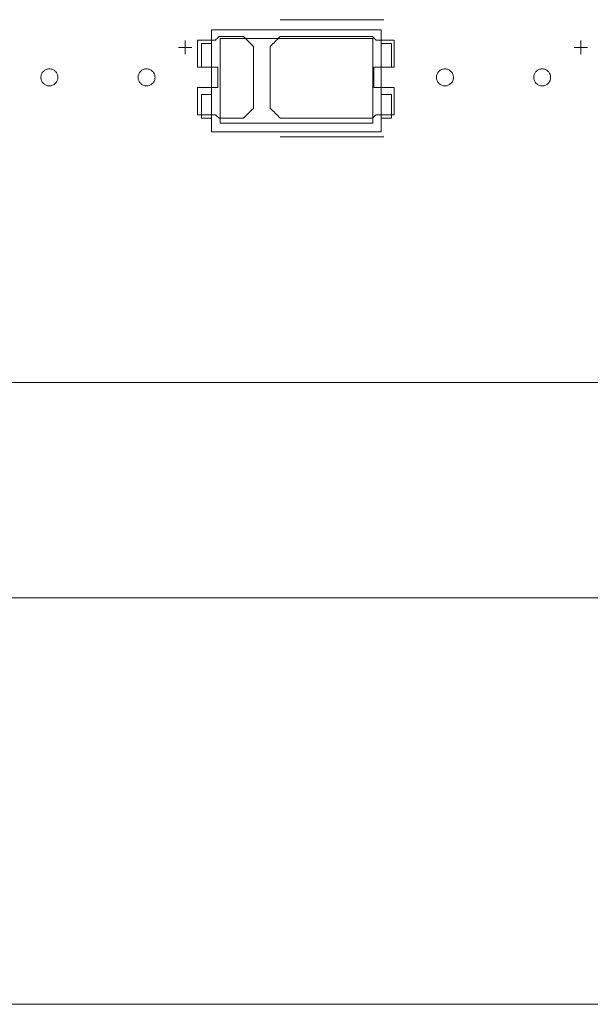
# Model space of a CAD drawing. Header units: inches. Extents: x -36 to 647, y 177 to 609.
# Tile 117 of 256: x 228 to 245, y 534 to 564. Entities that reach past the tile are written whole.
import ezdxf

# ---------------------------------------------------------------- set-up
doc = ezdxf.new("R2010")
doc.units = ezdxf.units.IN
doc.header["$MEASUREMENT"] = 0
doc.layers.add('1', color=7, linetype='Continuous')

# ---------------------------------------------------------------- blocks, each defined once
blk = doc.blocks.new('block 5')
at = {"layer": '1', "color": 8, "lineweight": 18, "true_color": 0x808080}
blk.add_lwpolyline([(-20.677, 546.464), (552.022, 546.464)], dxfattribs=at)
blk = doc.blocks.new('block 85')
at = {"layer": '1', "color": 155, "lineweight": 18, "true_color": 0x4c7299}
blk.add_lwpolyline([(233.726, 562.1), (233.726, 562.8)], dxfattribs=at)
blk = doc.blocks.new('block 86')
at = {"layer": '1', "color": 155, "lineweight": 18, "true_color": 0x4c7299}
blk.add_lwpolyline([(239.026, 563.2), (234.026, 563.2)], dxfattribs=at)
blk = doc.blocks.new('block 87')
at = {"layer": '1', "color": 155, "lineweight": 18, "true_color": 0x4c7299}
blk.add_lwpolyline([(239.326, 561.3), (239.326, 560.6)], dxfattribs=at)
blk = doc.blocks.new('block 88')
at = {"layer": '1', "color": 155, "lineweight": 18, "true_color": 0x4c7299}
blk.add_lwpolyline([(233.726, 561.3), (233.726, 560.6)], dxfattribs=at)
blk = doc.blocks.new('block 89')
at = {"layer": '1', "color": 155, "lineweight": 18, "true_color": 0x4c7299}
blk.add_lwpolyline([(239.326, 560.6), (239.026, 560.6)], dxfattribs=at)
blk = doc.blocks.new('block 455')
at = {"layer": '1', "color": 155, "lineweight": 18, "true_color": 0x4c7299}
blk.add_lwpolyline([(234.026, 561.3), (233.726, 561.3)], dxfattribs=at)
blk = doc.blocks.new('block 835')
at = {"layer": '1', "color": 155, "lineweight": 18, "true_color": 0x4c7299}
blk.add_lwpolyline([(277.68, 552.814), (157.454, 552.814)], dxfattribs=at)
blk = doc.blocks.new('block 857')
at = {"layer": '1', "color": 155, "lineweight": 18, "true_color": 0x4c7299}
blk.add_lwpolyline([(233.726, 562.8), (234.026, 562.8)], dxfattribs=at)
blk = doc.blocks.new('block 980')
at = {"layer": '1', "color": 155, "lineweight": 18, "true_color": 0x4c7299}
blk.add_lwpolyline([(238.776, 560.45), (234.276, 560.45)], dxfattribs=at)
blk = doc.blocks.new('block 981')
at = {"layer": '1', "color": 155, "lineweight": 18, "true_color": 0x4c7299}
blk.add_lwpolyline([(238.776, 562.95), (238.776, 560.45)], dxfattribs=at)
blk = doc.blocks.new('block 982')
at = {"layer": '1', "color": 155, "lineweight": 18, "true_color": 0x4c7299}
blk.add_lwpolyline([(234.026, 563.2), (234.026, 560.2)], dxfattribs=at)
blk = doc.blocks.new('block 983')
at = {"layer": '1', "color": 155, "lineweight": 18, "true_color": 0x4c7299}
blk.add_lwpolyline([(234.276, 562.95), (238.776, 562.95)], dxfattribs=at)
blk = doc.blocks.new('block 984')
at = {"layer": '1', "color": 155, "lineweight": 18, "true_color": 0x4c7299}
blk.add_lwpolyline([(239.026, 560.2), (239.026, 563.2)], dxfattribs=at)
blk = doc.blocks.new('block 985')
at = {"layer": '1', "color": 155, "lineweight": 18, "true_color": 0x4c7299}
blk.add_lwpolyline([(234.026, 560.2), (239.026, 560.2)], dxfattribs=at)
blk = doc.blocks.new('block 986')
at = {"layer": '1', "color": 155, "lineweight": 18, "true_color": 0x4c7299}
blk.add_lwpolyline([(239.326, 562.8), (239.026, 562.8)], dxfattribs=at)
blk = doc.blocks.new('block 987')
at = {"layer": '1', "color": 155, "lineweight": 18, "true_color": 0x4c7299}
blk.add_lwpolyline([(233.726, 560.6), (234.026, 560.6)], dxfattribs=at)
blk = doc.blocks.new('block 988')
at = {"layer": '1', "color": 155, "lineweight": 18, "true_color": 0x4c7299}
blk.add_lwpolyline([(234.276, 560.45), (234.276, 562.95)], dxfattribs=at)
blk = doc.blocks.new('block 989')
at = {"layer": '1', "color": 155, "lineweight": 18, "true_color": 0x4c7299}
blk.add_lwpolyline([(239.326, 562.1), (239.326, 562.8)], dxfattribs=at)
blk = doc.blocks.new('block 990')
at = {"layer": '1', "color": 155, "lineweight": 18, "true_color": 0x4c7299}
blk.add_lwpolyline([(239.026, 562.1), (239.326, 562.1)], dxfattribs=at)
blk = doc.blocks.new('block 991')
at = {"layer": '1', "color": 155, "lineweight": 18, "true_color": 0x4c7299}
blk.add_lwpolyline([(234.026, 562.1), (233.726, 562.1)], dxfattribs=at)
blk = doc.blocks.new('block 992')
at = {"layer": '1', "color": 155, "lineweight": 18, "true_color": 0x4c7299}
blk.add_lwpolyline([(239.026, 561.3), (239.326, 561.3)], dxfattribs=at)
blk = doc.blocks.new('block 1718')
at = {"layer": '1', "color": 18, "lineweight": 13, "true_color": 0x4c0000}
blk.add_lwpolyline([(277.68, 552.814), (157.454, 552.814)], dxfattribs=at)
blk = doc.blocks.new('block 1723')
at = {"layer": '1', "color": 18, "lineweight": 13, "true_color": 0x4c0000}
blk.add_lwpolyline([(277.68, 552.814), (157.454, 552.814)], dxfattribs=at)
blk = doc.blocks.new('block 1808')
at = {"layer": '1', "color": 18, "lineweight": 13, "true_color": 0x4c0000}
blk.add_lwpolyline([(239.107, 560.049), (236.047, 560.049)], dxfattribs=at)
blk = doc.blocks.new('block 1833')
at = {"layer": '1', "color": 18, "lineweight": 13, "true_color": 0x4c0000}
blk.add_lwpolyline([(239.107, 560.049), (236.047, 560.049)], dxfattribs=at)
blk = doc.blocks.new('block 1999')
at = {"layer": '1', "color": 18, "lineweight": 13, "true_color": 0x4c0000}
blk.add_lwpolyline([(239.107, 563.502), (236.047, 563.502)], dxfattribs=at)
blk = doc.blocks.new('block 2000')
at = {"layer": '1', "color": 18, "lineweight": 13, "true_color": 0x4c0000}
blk.add_lwpolyline([(244.913, 562.484), (244.913, 562.884)], dxfattribs=at)
blk = doc.blocks.new('block 2018')
at = {"layer": '1', "color": 18, "lineweight": 13, "true_color": 0x4c0000}
blk.add_lwpolyline([(244.913, 562.484), (244.913, 562.884)], dxfattribs=at)
blk = doc.blocks.new('block 2024')
at = {"layer": '1', "color": 18, "lineweight": 13, "true_color": 0x4c0000}
blk.add_lwpolyline([(239.107, 563.502), (236.047, 563.502)], dxfattribs=at)
blk = doc.blocks.new('block 2028')
at = {"layer": '1', "color": 18, "lineweight": 13, "true_color": 0x4c0000}
blk.add_lwpolyline([(233.047, 562.683), (233.447, 562.683)], dxfattribs=at)
blk = doc.blocks.new('block 2033')
at = {"layer": '1', "color": 18, "lineweight": 13, "true_color": 0x4c0000}
blk.add_lwpolyline([(244.714, 562.683), (245.114, 562.683)], dxfattribs=at)
blk = doc.blocks.new('block 2049')
at = {"layer": '1', "color": 18, "lineweight": 13, "true_color": 0x4c0000}
blk.add_lwpolyline([(233.246, 562.484), (233.246, 562.884)], dxfattribs=at)
blk = doc.blocks.new('block 2050')
at = {"layer": '1', "color": 18, "lineweight": 13, "true_color": 0x4c0000}
blk.add_lwpolyline([(233.246, 562.484), (233.246, 562.884)], dxfattribs=at)
blk = doc.blocks.new('block 2053')
at = {"layer": '1', "color": 18, "lineweight": 13, "true_color": 0x4c0000}
blk.add_lwpolyline([(233.047, 562.683), (233.447, 562.683)], dxfattribs=at)
blk = doc.blocks.new('block 2068')
at = {"layer": '1', "color": 18, "lineweight": 13, "true_color": 0x4c0000}
blk.add_lwpolyline([(244.714, 562.683), (245.114, 562.683)], dxfattribs=at)
blk = doc.blocks.new('block 6740')
at = {"layer": '1', "color": 18, "lineweight": 13, "true_color": 0x4c0000}
blk.add_lwpolyline([(277.68, 552.814), (202.87, 552.814), (165.466, 552.814), (160.79, 552.814), (158.452, 552.814), (157.454, 552.984), (157.266, 554.163), (155.362, 555.508), (153.288, 554.444), (152.954, 553.28), (152.251, 552.814), (149.914, 552.814), (131.211, 552.814)], dxfattribs=at)
blk = doc.blocks.new('block 6744')
at = {"layer": '1', "color": 18, "lineweight": 13, "true_color": 0x4c0000}
blk.add_open_spline([(239.407, 562.102), (239.407, 562.368), (239.407, 562.635), (239.407, 562.902), (239.231, 562.902), (239.054, 562.902), (238.877, 562.902), (238.841, 562.935), (238.806, 562.968), (238.77, 563.002), (237.862, 563.002), (236.955, 563.002), (236.047, 563.002), (235.95, 562.906), (235.854, 562.81), (235.757, 562.714), (235.757, 562.106), (235.757, 561.498), (235.757, 560.89), (235.854, 560.794), (235.95, 560.698), (236.047, 560.602), (236.955, 560.602), (237.862, 560.602), (238.77, 560.602), (238.806, 560.635), (238.841, 560.668), (238.877, 560.702), (239.054, 560.702), (239.231, 560.702), (239.407, 560.702), (239.407, 560.968), (239.407, 561.235), (239.407, 561.502), (239.207, 561.502), (239.007, 561.502), (238.807, 561.502), (238.807, 561.702), (238.807, 561.902), (238.807, 562.102), (239.007, 562.102), (239.207, 562.102), (239.407, 562.102)], degree=3, knots=[0, 0, 0, 0, 1, 1, 1, 2, 2, 2, 3, 3, 3, 4, 4, 4, 5, 5, 5, 6, 6, 6, 7, 7, 7, 8, 8, 8, 9, 9, 9, 10, 10, 10, 11, 11, 11, 12, 12, 12, 13, 13, 13, 14, 14, 14, 14], dxfattribs=at)
blk = doc.blocks.new('block 6881')
at = {"layer": '1', "color": 18, "lineweight": 13, "true_color": 0x4c0000}
blk.add_open_spline([(239.407, 562.102), (239.407, 562.368), (239.407, 562.635), (239.407, 562.902), (239.231, 562.902), (239.054, 562.902), (238.877, 562.902), (238.841, 562.935), (238.806, 562.968), (238.77, 563.002), (237.862, 563.002), (236.955, 563.002), (236.047, 563.002), (235.95, 562.906), (235.854, 562.81), (235.757, 562.714), (235.757, 562.106), (235.757, 561.498), (235.757, 560.89), (235.854, 560.794), (235.95, 560.698), (236.047, 560.602), (236.955, 560.602), (237.862, 560.602), (238.77, 560.602), (238.806, 560.635), (238.841, 560.668), (238.877, 560.702), (239.054, 560.702), (239.231, 560.702), (239.407, 560.702), (239.407, 560.968), (239.407, 561.235), (239.407, 561.502), (239.207, 561.502), (239.007, 561.502), (238.807, 561.502), (238.807, 561.702), (238.807, 561.902), (238.807, 562.102), (239.007, 562.102), (239.207, 562.102), (239.407, 562.102)], degree=3, knots=[0, 0, 0, 0, 1, 1, 1, 2, 2, 2, 3, 3, 3, 4, 4, 4, 5, 5, 5, 6, 6, 6, 7, 7, 7, 8, 8, 8, 9, 9, 9, 10, 10, 10, 11, 11, 11, 12, 12, 12, 13, 13, 13, 14, 14, 14, 14], dxfattribs=at)
blk = doc.blocks.new('block 6936')
at = {"layer": '1', "color": 18, "lineweight": 13, "true_color": 0x4c0000}
blk.add_open_spline([(234.968, 563.002), (235.064, 562.906), (235.161, 562.81), (235.257, 562.714), (235.257, 562.106), (235.257, 561.498), (235.257, 560.89), (235.161, 560.794), (235.064, 560.698), (234.968, 560.602), (234.727, 560.602), (234.486, 560.602), (234.245, 560.602), (234.209, 560.635), (234.173, 560.668), (234.138, 560.702), (233.961, 560.702), (233.784, 560.702), (233.607, 560.702), (233.607, 560.968), (233.607, 561.235), (233.607, 561.502), (233.807, 561.502), (234.007, 561.502), (234.207, 561.502), (234.207, 561.702), (234.207, 561.902), (234.207, 562.102), (234.007, 562.102), (233.807, 562.102), (233.607, 562.102), (233.607, 562.368), (233.607, 562.635), (233.607, 562.902), (233.784, 562.902), (233.961, 562.902), (234.138, 562.902), (234.173, 562.935), (234.209, 562.968), (234.245, 563.002), (234.486, 563.002), (234.727, 563.002), (234.968, 563.002)], degree=3, knots=[0, 0, 0, 0, 1, 1, 1, 2, 2, 2, 3, 3, 3, 4, 4, 4, 5, 5, 5, 6, 6, 6, 7, 7, 7, 8, 8, 8, 9, 9, 9, 10, 10, 10, 11, 11, 11, 12, 12, 12, 13, 13, 13, 14, 14, 14, 14], dxfattribs=at)
blk = doc.blocks.new('block 6958')
at = {"layer": '1', "color": 18, "lineweight": 13, "true_color": 0x4c0000}
blk.add_open_spline([(239.407, 562.102), (239.407, 562.368), (239.407, 562.635), (239.407, 562.902), (239.231, 562.902), (239.054, 562.902), (238.877, 562.902), (238.841, 562.935), (238.806, 562.968), (238.77, 563.002), (237.862, 563.002), (236.955, 563.002), (236.047, 563.002), (235.95, 562.906), (235.854, 562.81), (235.757, 562.714), (235.757, 562.106), (235.757, 561.498), (235.757, 560.89), (235.854, 560.794), (235.95, 560.698), (236.047, 560.602), (236.955, 560.602), (237.862, 560.602), (238.77, 560.602), (238.806, 560.635), (238.841, 560.668), (238.877, 560.702), (239.054, 560.702), (239.231, 560.702), (239.407, 560.702), (239.407, 560.968), (239.407, 561.235), (239.407, 561.502), (239.207, 561.502), (239.007, 561.502), (238.807, 561.502), (238.807, 561.702), (238.807, 561.902), (238.807, 562.102), (239.007, 562.102), (239.207, 562.102), (239.407, 562.102)], degree=3, knots=[0, 0, 0, 0, 1, 1, 1, 2, 2, 2, 3, 3, 3, 4, 4, 4, 5, 5, 5, 6, 6, 6, 7, 7, 7, 8, 8, 8, 9, 9, 9, 10, 10, 10, 11, 11, 11, 12, 12, 12, 13, 13, 13, 14, 14, 14, 14], dxfattribs=at)
blk = doc.blocks.new('block 6961')
at = {"layer": '1', "color": 18, "lineweight": 13, "true_color": 0x4c0000}
blk.add_open_spline([(234.968, 563.002), (235.064, 562.906), (235.161, 562.81), (235.257, 562.714), (235.257, 562.106), (235.257, 561.498), (235.257, 560.89), (235.161, 560.794), (235.064, 560.698), (234.968, 560.602), (234.727, 560.602), (234.486, 560.602), (234.245, 560.602), (234.209, 560.635), (234.173, 560.668), (234.138, 560.702), (233.961, 560.702), (233.784, 560.702), (233.607, 560.702), (233.607, 560.968), (233.607, 561.235), (233.607, 561.502), (233.807, 561.502), (234.007, 561.502), (234.207, 561.502), (234.207, 561.702), (234.207, 561.902), (234.207, 562.102), (234.007, 562.102), (233.807, 562.102), (233.607, 562.102), (233.607, 562.368), (233.607, 562.635), (233.607, 562.902), (233.784, 562.902), (233.961, 562.902), (234.138, 562.902), (234.173, 562.935), (234.209, 562.968), (234.245, 563.002), (234.486, 563.002), (234.727, 563.002), (234.968, 563.002)], degree=3, knots=[0, 0, 0, 0, 1, 1, 1, 2, 2, 2, 3, 3, 3, 4, 4, 4, 5, 5, 5, 6, 6, 6, 7, 7, 7, 8, 8, 8, 9, 9, 9, 10, 10, 10, 11, 11, 11, 12, 12, 12, 13, 13, 13, 14, 14, 14, 14], dxfattribs=at)
blk = doc.blocks.new('block 6971')
at = {"layer": '1', "color": 18, "lineweight": 13, "true_color": 0x4c0000}
blk.add_open_spline([(239.407, 562.102), (239.407, 562.368), (239.407, 562.635), (239.407, 562.902), (239.231, 562.902), (239.054, 562.902), (238.877, 562.902), (238.841, 562.935), (238.806, 562.968), (238.77, 563.002), (237.862, 563.002), (236.955, 563.002), (236.047, 563.002), (235.95, 562.906), (235.854, 562.81), (235.757, 562.714), (235.757, 562.106), (235.757, 561.498), (235.757, 560.89), (235.854, 560.794), (235.95, 560.698), (236.047, 560.602), (236.955, 560.602), (237.862, 560.602), (238.77, 560.602), (238.806, 560.635), (238.841, 560.668), (238.877, 560.702), (239.054, 560.702), (239.231, 560.702), (239.407, 560.702), (239.407, 560.968), (239.407, 561.235), (239.407, 561.502), (239.207, 561.502), (239.007, 561.502), (238.807, 561.502), (238.807, 561.702), (238.807, 561.902), (238.807, 562.102), (239.007, 562.102), (239.207, 562.102), (239.407, 562.102)], degree=3, knots=[0, 0, 0, 0, 1, 1, 1, 2, 2, 2, 3, 3, 3, 4, 4, 4, 5, 5, 5, 6, 6, 6, 7, 7, 7, 8, 8, 8, 9, 9, 9, 10, 10, 10, 11, 11, 11, 12, 12, 12, 13, 13, 13, 14, 14, 14, 14], dxfattribs=at)
blk = doc.blocks.new('block 7043')
at = {"layer": '1', "color": 18, "lineweight": 13, "true_color": 0x4c0000}
blk.add_open_spline([(234.968, 563.002), (235.064, 562.906), (235.161, 562.81), (235.257, 562.714), (235.257, 562.106), (235.257, 561.498), (235.257, 560.89), (235.161, 560.794), (235.064, 560.698), (234.968, 560.602), (234.727, 560.602), (234.486, 560.602), (234.245, 560.602), (234.209, 560.635), (234.173, 560.668), (234.138, 560.702), (233.961, 560.702), (233.784, 560.702), (233.607, 560.702), (233.607, 560.968), (233.607, 561.235), (233.607, 561.502), (233.807, 561.502), (234.007, 561.502), (234.207, 561.502), (234.207, 561.702), (234.207, 561.902), (234.207, 562.102), (234.007, 562.102), (233.807, 562.102), (233.607, 562.102), (233.607, 562.368), (233.607, 562.635), (233.607, 562.902), (233.784, 562.902), (233.961, 562.902), (234.138, 562.902), (234.173, 562.935), (234.209, 562.968), (234.245, 563.002), (234.486, 563.002), (234.727, 563.002), (234.968, 563.002)], degree=3, knots=[0, 0, 0, 0, 1, 1, 1, 2, 2, 2, 3, 3, 3, 4, 4, 4, 5, 5, 5, 6, 6, 6, 7, 7, 7, 8, 8, 8, 9, 9, 9, 10, 10, 10, 11, 11, 11, 12, 12, 12, 13, 13, 13, 14, 14, 14, 14], dxfattribs=at)
blk = doc.blocks.new('block 7109')
at = {"layer": '1', "color": 18, "lineweight": 13, "true_color": 0x4c0000}
blk.add_open_spline([(234.968, 563.002), (235.064, 562.906), (235.161, 562.81), (235.257, 562.714), (235.257, 562.106), (235.257, 561.498), (235.257, 560.89), (235.161, 560.794), (235.064, 560.698), (234.968, 560.602), (234.727, 560.602), (234.486, 560.602), (234.245, 560.602), (234.209, 560.635), (234.173, 560.668), (234.138, 560.702), (233.961, 560.702), (233.784, 560.702), (233.607, 560.702), (233.607, 560.968), (233.607, 561.235), (233.607, 561.502), (233.807, 561.502), (234.007, 561.502), (234.207, 561.502), (234.207, 561.702), (234.207, 561.902), (234.207, 562.102), (234.007, 562.102), (233.807, 562.102), (233.607, 562.102), (233.607, 562.368), (233.607, 562.635), (233.607, 562.902), (233.784, 562.902), (233.961, 562.902), (234.138, 562.902), (234.173, 562.935), (234.209, 562.968), (234.245, 563.002), (234.486, 563.002), (234.727, 563.002), (234.968, 563.002)], degree=3, knots=[0, 0, 0, 0, 1, 1, 1, 2, 2, 2, 3, 3, 3, 4, 4, 4, 5, 5, 5, 6, 6, 6, 7, 7, 7, 8, 8, 8, 9, 9, 9, 10, 10, 10, 11, 11, 11, 12, 12, 12, 13, 13, 13, 14, 14, 14, 14], dxfattribs=at)
blk = doc.blocks.new('block 7124')
at = {"layer": '1', "color": 18, "lineweight": 13, "true_color": 0x4c0000}
blk.add_lwpolyline([(277.68, 552.814), (202.87, 552.814), (165.466, 552.814), (160.79, 552.814), (158.452, 552.814), (157.454, 552.984), (157.266, 554.163), (155.362, 555.508), (153.288, 554.444), (152.954, 553.28), (152.251, 552.814), (149.914, 552.814), (131.211, 552.814)], dxfattribs=at)
blk = doc.blocks.new('block 7417')
at = {"layer": '1', "color": 18, "lineweight": 13, "true_color": 0x4c0000}
blk.add_lwpolyline([(240.657, 561.802), (240.658, 561.825), (240.662, 561.849), (240.668, 561.873), (240.676, 561.897), (240.687, 561.919), (240.7, 561.941), (240.714, 561.961), (240.731, 561.979), (240.749, 561.996), (240.769, 562.01), (240.789, 562.022), (240.811, 562.032), (240.834, 562.041), (240.858, 562.047), (240.882, 562.051), (240.907, 562.052), (240.932, 562.051), (240.957, 562.047), (240.981, 562.041), (241.004, 562.032), (241.025, 562.022), (241.046, 562.01), (241.065, 561.996), (241.083, 561.979), (241.1, 561.961), (241.115, 561.941), (241.128, 561.919), (241.139, 561.897), (241.147, 561.873), (241.153, 561.849), (241.156, 561.825), (241.157, 561.802), (241.156, 561.778), (241.153, 561.754), (241.147, 561.73), (241.139, 561.707), (241.128, 561.684), (241.115, 561.662), (241.1, 561.642), (241.083, 561.624), (241.065, 561.608), (241.046, 561.593), (241.025, 561.581), (241.004, 561.571), (240.981, 561.563), (240.957, 561.557), (240.932, 561.553), (240.907, 561.552), (240.882, 561.553), (240.858, 561.557), (240.834, 561.563), (240.811, 561.571), (240.789, 561.581), (240.769, 561.593), (240.749, 561.608), (240.731, 561.624), (240.714, 561.642), (240.7, 561.662), (240.687, 561.684), (240.676, 561.707), (240.668, 561.73), (240.662, 561.754), (240.658, 561.778), (240.657, 561.802)], dxfattribs=at)
blk = doc.blocks.new('block 7418')
at = {"layer": '1', "color": 18, "lineweight": 13, "true_color": 0x4c0000}
blk.add_lwpolyline([(231.857, 561.802), (231.858, 561.825), (231.862, 561.849), (231.868, 561.873), (231.876, 561.897), (231.887, 561.919), (231.9, 561.941), (231.914, 561.961), (231.931, 561.979), (231.949, 561.996), (231.969, 562.01), (231.989, 562.022), (232.011, 562.032), (232.034, 562.041), (232.058, 562.047), (232.082, 562.051), (232.107, 562.052), (232.132, 562.051), (232.157, 562.047), (232.181, 562.041), (232.204, 562.032), (232.225, 562.022), (232.246, 562.01), (232.265, 561.996), (232.283, 561.979), (232.3, 561.961), (232.315, 561.941), (232.328, 561.919), (232.339, 561.897), (232.347, 561.873), (232.353, 561.849), (232.356, 561.825), (232.357, 561.802), (232.356, 561.778), (232.353, 561.754), (232.347, 561.73), (232.339, 561.707), (232.328, 561.684), (232.315, 561.662), (232.3, 561.642), (232.283, 561.624), (232.265, 561.608), (232.246, 561.593), (232.225, 561.581), (232.204, 561.571), (232.181, 561.563), (232.157, 561.557), (232.132, 561.553), (232.107, 561.552), (232.082, 561.553), (232.058, 561.557), (232.034, 561.563), (232.011, 561.571), (231.989, 561.581), (231.969, 561.593), (231.949, 561.608), (231.931, 561.624), (231.914, 561.642), (231.9, 561.662), (231.887, 561.684), (231.876, 561.707), (231.868, 561.73), (231.862, 561.754), (231.858, 561.778), (231.857, 561.802)], dxfattribs=at)
blk = doc.blocks.new('block 7439')
at = {"layer": '1', "color": 18, "lineweight": 13, "true_color": 0x4c0000}
blk.add_lwpolyline([(243.524, 561.802), (243.525, 561.825), (243.528, 561.849), (243.534, 561.873), (243.543, 561.897), (243.553, 561.919), (243.566, 561.941), (243.581, 561.961), (243.598, 561.979), (243.616, 561.996), (243.636, 562.01), (243.656, 562.022), (243.677, 562.032), (243.7, 562.041), (243.724, 562.047), (243.749, 562.051), (243.774, 562.052), (243.799, 562.051), (243.824, 562.047), (243.848, 562.041), (243.871, 562.032), (243.892, 562.022), (243.912, 562.01), (243.932, 561.996), (243.95, 561.979), (243.967, 561.961), (243.982, 561.941), (243.995, 561.919), (244.005, 561.897), (244.014, 561.873), (244.019, 561.849), (244.023, 561.825), (244.024, 561.802), (244.023, 561.778), (244.019, 561.754), (244.014, 561.73), (244.005, 561.707), (243.995, 561.684), (243.982, 561.662), (243.967, 561.642), (243.95, 561.624), (243.932, 561.608), (243.912, 561.593), (243.892, 561.581), (243.871, 561.571), (243.848, 561.563), (243.824, 561.557), (243.799, 561.553), (243.774, 561.552), (243.749, 561.553), (243.724, 561.557), (243.7, 561.563), (243.677, 561.571), (243.656, 561.581), (243.636, 561.593), (243.616, 561.608), (243.598, 561.624), (243.581, 561.642), (243.566, 561.662), (243.553, 561.684), (243.543, 561.707), (243.534, 561.73), (243.528, 561.754), (243.525, 561.778), (243.524, 561.802)], dxfattribs=at)
blk = doc.blocks.new('block 7443')
at = {"layer": '1', "color": 18, "lineweight": 13, "true_color": 0x4c0000}
blk.add_lwpolyline([(243.524, 561.802), (243.525, 561.825), (243.528, 561.849), (243.534, 561.873), (243.543, 561.897), (243.553, 561.919), (243.566, 561.941), (243.581, 561.961), (243.598, 561.979), (243.616, 561.996), (243.636, 562.01), (243.656, 562.022), (243.677, 562.032), (243.7, 562.041), (243.724, 562.047), (243.749, 562.051), (243.774, 562.052), (243.799, 562.051), (243.824, 562.047), (243.848, 562.041), (243.871, 562.032), (243.892, 562.022), (243.912, 562.01), (243.932, 561.996), (243.95, 561.979), (243.967, 561.961), (243.982, 561.941), (243.995, 561.919), (244.005, 561.897), (244.014, 561.873), (244.019, 561.849), (244.023, 561.825), (244.024, 561.802), (244.023, 561.778), (244.019, 561.754), (244.014, 561.73), (244.005, 561.707), (243.995, 561.684), (243.982, 561.662), (243.967, 561.642), (243.95, 561.624), (243.932, 561.608), (243.912, 561.593), (243.892, 561.581), (243.871, 561.571), (243.848, 561.563), (243.824, 561.557), (243.799, 561.553), (243.774, 561.552), (243.749, 561.553), (243.724, 561.557), (243.7, 561.563), (243.677, 561.571), (243.656, 561.581), (243.636, 561.593), (243.616, 561.608), (243.598, 561.624), (243.581, 561.642), (243.566, 561.662), (243.553, 561.684), (243.543, 561.707), (243.534, 561.73), (243.528, 561.754), (243.525, 561.778), (243.524, 561.802)], dxfattribs=at)
blk = doc.blocks.new('block 7444')
at = {"layer": '1', "color": 18, "lineweight": 13, "true_color": 0x4c0000}
blk.add_lwpolyline([(240.657, 561.802), (240.658, 561.825), (240.662, 561.849), (240.668, 561.873), (240.676, 561.897), (240.687, 561.919), (240.7, 561.941), (240.714, 561.961), (240.731, 561.979), (240.749, 561.996), (240.769, 562.01), (240.789, 562.022), (240.811, 562.032), (240.834, 562.041), (240.858, 562.047), (240.882, 562.051), (240.907, 562.052), (240.932, 562.051), (240.957, 562.047), (240.981, 562.041), (241.004, 562.032), (241.025, 562.022), (241.046, 562.01), (241.065, 561.996), (241.083, 561.979), (241.1, 561.961), (241.115, 561.941), (241.128, 561.919), (241.139, 561.897), (241.147, 561.873), (241.153, 561.849), (241.156, 561.825), (241.157, 561.802), (241.156, 561.778), (241.153, 561.754), (241.147, 561.73), (241.139, 561.707), (241.128, 561.684), (241.115, 561.662), (241.1, 561.642), (241.083, 561.624), (241.065, 561.608), (241.046, 561.593), (241.025, 561.581), (241.004, 561.571), (240.981, 561.563), (240.957, 561.557), (240.932, 561.553), (240.907, 561.552), (240.882, 561.553), (240.858, 561.557), (240.834, 561.563), (240.811, 561.571), (240.789, 561.581), (240.769, 561.593), (240.749, 561.608), (240.731, 561.624), (240.714, 561.642), (240.7, 561.662), (240.687, 561.684), (240.676, 561.707), (240.668, 561.73), (240.662, 561.754), (240.658, 561.778), (240.657, 561.802)], dxfattribs=at)
blk = doc.blocks.new('block 7451')
at = {"layer": '1', "color": 18, "lineweight": 13, "true_color": 0x4c0000}
blk.add_lwpolyline([(228.99, 561.802), (228.992, 561.825), (228.995, 561.849), (229.001, 561.873), (229.009, 561.897), (229.02, 561.919), (229.033, 561.941), (229.048, 561.961), (229.065, 561.979), (229.083, 561.996), (229.102, 562.01), (229.122, 562.022), (229.144, 562.032), (229.167, 562.041), (229.191, 562.047), (229.216, 562.051), (229.241, 562.052), (229.266, 562.051), (229.29, 562.047), (229.314, 562.041), (229.337, 562.032), (229.359, 562.022), (229.379, 562.01), (229.398, 561.996), (229.417, 561.979), (229.433, 561.961), (229.448, 561.941), (229.461, 561.919), (229.472, 561.897), (229.48, 561.873), (229.486, 561.849), (229.49, 561.825), (229.491, 561.802), (229.49, 561.778), (229.486, 561.754), (229.48, 561.73), (229.472, 561.707), (229.461, 561.684), (229.448, 561.662), (229.433, 561.642), (229.417, 561.624), (229.398, 561.608), (229.379, 561.593), (229.359, 561.581), (229.337, 561.571), (229.314, 561.563), (229.29, 561.557), (229.266, 561.553), (229.241, 561.552), (229.216, 561.553), (229.191, 561.557), (229.167, 561.563), (229.144, 561.571), (229.122, 561.581), (229.102, 561.593), (229.083, 561.608), (229.065, 561.624), (229.048, 561.642), (229.033, 561.662), (229.02, 561.684), (229.009, 561.707), (229.001, 561.73), (228.995, 561.754), (228.992, 561.778), (228.99, 561.802)], dxfattribs=at)
blk = doc.blocks.new('block 7458')
at = {"layer": '1', "color": 18, "lineweight": 13, "true_color": 0x4c0000}
blk.add_lwpolyline([(231.857, 561.802), (231.858, 561.825), (231.862, 561.849), (231.868, 561.873), (231.876, 561.897), (231.887, 561.919), (231.9, 561.941), (231.914, 561.961), (231.931, 561.979), (231.949, 561.996), (231.969, 562.01), (231.989, 562.022), (232.011, 562.032), (232.034, 562.041), (232.058, 562.047), (232.082, 562.051), (232.107, 562.052), (232.132, 562.051), (232.157, 562.047), (232.181, 562.041), (232.204, 562.032), (232.225, 562.022), (232.246, 562.01), (232.265, 561.996), (232.283, 561.979), (232.3, 561.961), (232.315, 561.941), (232.328, 561.919), (232.339, 561.897), (232.347, 561.873), (232.353, 561.849), (232.356, 561.825), (232.357, 561.802), (232.356, 561.778), (232.353, 561.754), (232.347, 561.73), (232.339, 561.707), (232.328, 561.684), (232.315, 561.662), (232.3, 561.642), (232.283, 561.624), (232.265, 561.608), (232.246, 561.593), (232.225, 561.581), (232.204, 561.571), (232.181, 561.563), (232.157, 561.557), (232.132, 561.553), (232.107, 561.552), (232.082, 561.553), (232.058, 561.557), (232.034, 561.563), (232.011, 561.571), (231.989, 561.581), (231.969, 561.593), (231.949, 561.608), (231.931, 561.624), (231.914, 561.642), (231.9, 561.662), (231.887, 561.684), (231.876, 561.707), (231.868, 561.73), (231.862, 561.754), (231.858, 561.778), (231.857, 561.802)], dxfattribs=at)
blk = doc.blocks.new('block 7459')
at = {"layer": '1', "color": 18, "lineweight": 13, "true_color": 0x4c0000}
blk.add_lwpolyline([(228.99, 561.802), (228.992, 561.825), (228.995, 561.849), (229.001, 561.873), (229.009, 561.897), (229.02, 561.919), (229.033, 561.941), (229.048, 561.961), (229.065, 561.979), (229.083, 561.996), (229.102, 562.01), (229.122, 562.022), (229.144, 562.032), (229.167, 562.041), (229.191, 562.047), (229.216, 562.051), (229.241, 562.052), (229.266, 562.051), (229.29, 562.047), (229.314, 562.041), (229.337, 562.032), (229.359, 562.022), (229.379, 562.01), (229.398, 561.996), (229.417, 561.979), (229.433, 561.961), (229.448, 561.941), (229.461, 561.919), (229.472, 561.897), (229.48, 561.873), (229.486, 561.849), (229.49, 561.825), (229.491, 561.802), (229.49, 561.778), (229.486, 561.754), (229.48, 561.73), (229.472, 561.707), (229.461, 561.684), (229.448, 561.662), (229.433, 561.642), (229.417, 561.624), (229.398, 561.608), (229.379, 561.593), (229.359, 561.581), (229.337, 561.571), (229.314, 561.563), (229.29, 561.557), (229.266, 561.553), (229.241, 561.552), (229.216, 561.553), (229.191, 561.557), (229.167, 561.563), (229.144, 561.571), (229.122, 561.581), (229.102, 561.593), (229.083, 561.608), (229.065, 561.624), (229.048, 561.642), (229.033, 561.662), (229.02, 561.684), (229.009, 561.707), (229.001, 561.73), (228.995, 561.754), (228.992, 561.778), (228.99, 561.802)], dxfattribs=at)
blk = doc.blocks.new('block 9997')
at = {"layer": '1', "color": 35, "lineweight": 13, "true_color": 0x99724c}
blk.add_lwpolyline([(155.204, 534.491), (279.93, 534.491)], dxfattribs=at)

msp = doc.modelspace()

# ---------------------------------------------------------------- block references
at = {"layer": '1'}
for name in ['block 6740', 'block 7124', 'block 1999', 'block 2024', 'block 86', 'block 982', 'block 984', 'block 2049', 'block 2050', 'block 6936', 'block 6961', 'block 7043', 'block 7109', 'block 983', 'block 988', 'block 6744', 'block 6881', 'block 6958', 'block 6971', 'block 981', 'block 2000', 'block 2018', 'block 2028', 'block 2053', 'block 85', 'block 857', 'block 986', 'block 989', 'block 2033', 'block 2068', 'block 7451', 'block 7459', 'block 7418', 'block 7458', 'block 991', 'block 990', 'block 7417', 'block 7444', 'block 7439', 'block 7443', 'block 88', 'block 455', 'block 992', 'block 87', 'block 987', 'block 89', 'block 980', 'block 985', 'block 1808', 'block 1833', 'block 835', 'block 1718', 'block 1723', 'block 5', 'block 9997']:
    msp.add_blockref(name, (0, 0), dxfattribs=at)

doc.saveas('drawing.dxf')
